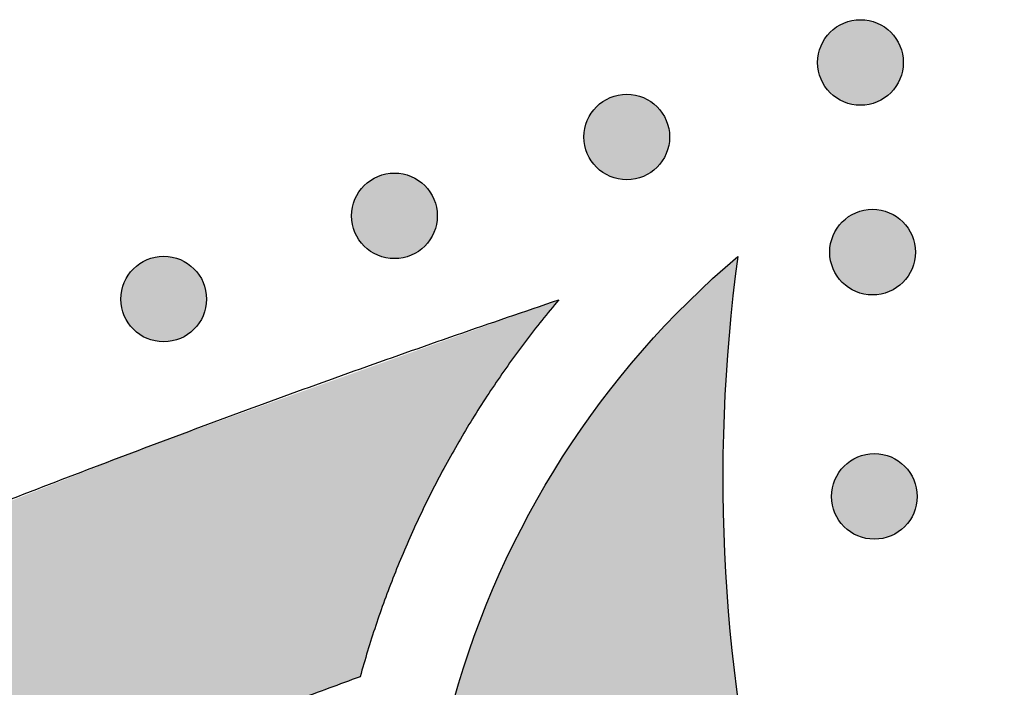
# Model space of a CAD drawing. Header units: millimetres. Extents: x -3873 to -97, y 912 to 4165.
# Tile 237 of 256: x -3523 to -3482, y 1951 to 1979. Entities that reach past the tile are written whole.
import ezdxf

# ---------------------------------------------------------------- set-up
doc = ezdxf.new("R2010")
doc.units = ezdxf.units.MM
doc.layers.add('pattern', color=7, linetype='Continuous', true_color=0x000000)

msp = doc.modelspace()

# ---------------------------------------------------------------- hatches: boundary and pattern name
at = {"layer": 'pattern'}
for points in [[(-3487.166, 1978.392), (-3487.194, 1978.42), (-3487.223, 1978.447), (-3487.253, 1978.474), (-3487.284, 1978.5), (-3487.315, 1978.526), (-3487.348, 1978.551), (-3487.381, 1978.576), (-3487.415, 1978.6), (-3487.45, 1978.623), (-3487.486, 1978.646), (-3487.522, 1978.668), (-3487.56, 1978.689), (-3487.598, 1978.71), (-3487.636, 1978.729), (-3487.676, 1978.748), (-3487.716, 1978.766), (-3487.757, 1978.783), (-3487.798, 1978.799), (-3487.84, 1978.814), (-3487.882, 1978.828), (-3487.925, 1978.841), (-3487.969, 1978.853), (-3488.013, 1978.864), (-3488.057, 1978.874), (-3488.102, 1978.883), (-3488.147, 1978.891), (-3488.192, 1978.897), (-3488.237, 1978.902), (-3488.283, 1978.907), (-3488.329, 1978.91), (-3488.375, 1978.911), (-3488.421, 1978.912), (-3488.467, 1978.911), (-3488.513, 1978.91), (-3488.558, 1978.907), (-3488.604, 1978.902), (-3488.649, 1978.897), (-3488.695, 1978.891), (-3488.74, 1978.883), (-3488.784, 1978.874), (-3488.829, 1978.864), (-3488.872, 1978.853), (-3488.916, 1978.841), (-3488.959, 1978.828), (-3489.001, 1978.814), (-3489.043, 1978.799), (-3489.085, 1978.783), (-3489.125, 1978.766), (-3489.166, 1978.748), (-3489.205, 1978.729), (-3489.244, 1978.71), (-3489.282, 1978.689), (-3489.319, 1978.668), (-3489.355, 1978.646), (-3489.391, 1978.623), (-3489.426, 1978.6), (-3489.46, 1978.576), (-3489.493, 1978.551), (-3489.526, 1978.526), (-3489.558, 1978.5), (-3489.588, 1978.474), (-3489.618, 1978.447), (-3489.647, 1978.42), (-3489.675, 1978.392), (-3489.703, 1978.364), (-3489.73, 1978.335), (-3489.757, 1978.305), (-3489.783, 1978.274), (-3489.809, 1978.243), (-3489.834, 1978.21), (-3489.859, 1978.177), (-3489.883, 1978.143), (-3489.906, 1978.108), (-3489.929, 1978.072), (-3489.951, 1978.036), (-3489.972, 1977.999), (-3489.993, 1977.961), (-3490.012, 1977.922), (-3490.031, 1977.882), (-3490.049, 1977.842), (-3490.066, 1977.802), (-3490.082, 1977.76), (-3490.097, 1977.718), (-3490.111, 1977.676), (-3490.124, 1977.633), (-3490.137, 1977.589), (-3490.147, 1977.545), (-3490.157, 1977.501), (-3490.166, 1977.457), (-3490.174, 1977.412), (-3490.18, 1977.366), (-3490.186, 1977.321), (-3490.19, 1977.275), (-3490.193, 1977.229), (-3490.194, 1977.184), (-3490.195, 1977.138), (-3490.194, 1977.092), (-3490.193, 1977.046), (-3490.19, 1977), (-3490.186, 1976.954), (-3490.18, 1976.909), (-3490.174, 1976.864), (-3490.166, 1976.819), (-3490.157, 1976.774), (-3490.147, 1976.73), (-3490.137, 1976.686), (-3490.124, 1976.642), (-3490.111, 1976.599), (-3490.097, 1976.557), (-3490.082, 1976.515), (-3490.066, 1976.474), (-3490.049, 1976.433), (-3490.031, 1976.393), (-3490.012, 1976.353), (-3489.993, 1976.315), (-3489.972, 1976.277), (-3489.951, 1976.239), (-3489.929, 1976.203), (-3489.906, 1976.167), (-3489.883, 1976.132), (-3489.859, 1976.098), (-3489.834, 1976.065), (-3489.809, 1976.032), (-3489.783, 1976.001), (-3489.757, 1975.97), (-3489.73, 1975.94), (-3489.703, 1975.911), (-3489.675, 1975.883), (-3489.647, 1975.855), (-3489.618, 1975.828), (-3489.588, 1975.802), (-3489.558, 1975.775), (-3489.526, 1975.75), (-3489.493, 1975.724), (-3489.46, 1975.7), (-3489.426, 1975.676), (-3489.391, 1975.652), (-3489.355, 1975.629), (-3489.319, 1975.607), (-3489.282, 1975.586), (-3489.244, 1975.566), (-3489.205, 1975.546), (-3489.166, 1975.527), (-3489.125, 1975.509), (-3489.085, 1975.492), (-3489.043, 1975.476), (-3489.001, 1975.461), (-3488.959, 1975.447), (-3488.916, 1975.434), (-3488.872, 1975.422), (-3488.829, 1975.411), (-3488.784, 1975.401), (-3488.74, 1975.392), (-3488.695, 1975.385), (-3488.649, 1975.378), (-3488.604, 1975.373), (-3488.558, 1975.369), (-3488.513, 1975.366), (-3488.467, 1975.364), (-3488.421, 1975.363), (-3488.375, 1975.364), (-3488.329, 1975.366), (-3488.283, 1975.369), (-3488.237, 1975.373), (-3488.192, 1975.378), (-3488.147, 1975.385), (-3488.102, 1975.392), (-3488.057, 1975.401), (-3488.013, 1975.411), (-3487.969, 1975.422), (-3487.925, 1975.434), (-3487.882, 1975.447), (-3487.84, 1975.461), (-3487.798, 1975.476), (-3487.757, 1975.492), (-3487.716, 1975.509), (-3487.676, 1975.527), (-3487.636, 1975.546), (-3487.598, 1975.566), (-3487.56, 1975.586), (-3487.522, 1975.607), (-3487.486, 1975.629), (-3487.45, 1975.652), (-3487.415, 1975.676), (-3487.381, 1975.7), (-3487.348, 1975.724), (-3487.315, 1975.75), (-3487.284, 1975.775), (-3487.253, 1975.802), (-3487.223, 1975.828), (-3487.194, 1975.855), (-3487.166, 1975.883), (-3487.139, 1975.911), (-3487.111, 1975.94), (-3487.085, 1975.97), (-3487.058, 1976.001), (-3487.033, 1976.032), (-3487.007, 1976.065), (-3486.983, 1976.098), (-3486.959, 1976.132), (-3486.935, 1976.167), (-3486.913, 1976.203), (-3486.891, 1976.239), (-3486.869, 1976.277), (-3486.849, 1976.315), (-3486.829, 1976.353), (-3486.81, 1976.393), (-3486.792, 1976.433), (-3486.775, 1976.474), (-3486.759, 1976.515), (-3486.744, 1976.557), (-3486.73, 1976.599), (-3486.717, 1976.642), (-3486.705, 1976.686), (-3486.694, 1976.73), (-3486.684, 1976.774), (-3486.675, 1976.819), (-3486.668, 1976.864), (-3486.661, 1976.909), (-3486.656, 1976.954), (-3486.652, 1977), (-3486.649, 1977.046), (-3486.647, 1977.092), (-3486.646, 1977.138), (-3486.647, 1977.184), (-3486.649, 1977.229), (-3486.652, 1977.275), (-3486.656, 1977.321), (-3486.661, 1977.366), (-3486.668, 1977.412), (-3486.675, 1977.457), (-3486.684, 1977.501), (-3486.694, 1977.545), (-3486.705, 1977.589), (-3486.717, 1977.633), (-3486.73, 1977.676), (-3486.744, 1977.718), (-3486.759, 1977.76), (-3486.775, 1977.802), (-3486.792, 1977.842), (-3486.81, 1977.882), (-3486.829, 1977.922), (-3486.849, 1977.961), (-3486.869, 1977.999), (-3486.891, 1978.036), (-3486.913, 1978.072), (-3486.935, 1978.108), (-3486.959, 1978.143), (-3486.983, 1978.177), (-3487.007, 1978.21), (-3487.033, 1978.243), (-3487.058, 1978.274), (-3487.085, 1978.305), (-3487.111, 1978.335), (-3487.139, 1978.364)], [(-3496.849, 1975.304), (-3496.877, 1975.332), (-3496.906, 1975.359), (-3496.936, 1975.386), (-3496.967, 1975.412), (-3496.999, 1975.438), (-3497.031, 1975.463), (-3497.064, 1975.488), (-3497.098, 1975.512), (-3497.133, 1975.535), (-3497.169, 1975.558), (-3497.206, 1975.58), (-3497.243, 1975.601), (-3497.281, 1975.622), (-3497.32, 1975.641), (-3497.359, 1975.66), (-3497.399, 1975.678), (-3497.44, 1975.695), (-3497.481, 1975.711), (-3497.523, 1975.726), (-3497.566, 1975.741), (-3497.609, 1975.754), (-3497.652, 1975.766), (-3497.696, 1975.777), (-3497.74, 1975.786), (-3497.785, 1975.795), (-3497.83, 1975.803), (-3497.875, 1975.809), (-3497.921, 1975.815), (-3497.966, 1975.819), (-3498.012, 1975.822), (-3498.058, 1975.824), (-3498.104, 1975.824), (-3498.15, 1975.824), (-3498.196, 1975.822), (-3498.241, 1975.819), (-3498.287, 1975.815), (-3498.333, 1975.809), (-3498.378, 1975.803), (-3498.423, 1975.795), (-3498.467, 1975.786), (-3498.512, 1975.777), (-3498.556, 1975.766), (-3498.599, 1975.754), (-3498.642, 1975.741), (-3498.685, 1975.726), (-3498.726, 1975.711), (-3498.768, 1975.695), (-3498.809, 1975.678), (-3498.849, 1975.66), (-3498.888, 1975.641), (-3498.927, 1975.622), (-3498.965, 1975.601), (-3499.002, 1975.58), (-3499.039, 1975.558), (-3499.074, 1975.535), (-3499.109, 1975.512), (-3499.143, 1975.488), (-3499.177, 1975.463), (-3499.209, 1975.438), (-3499.241, 1975.412), (-3499.271, 1975.386), (-3499.301, 1975.359), (-3499.33, 1975.332), (-3499.358, 1975.304), (-3499.386, 1975.276), (-3499.413, 1975.247), (-3499.44, 1975.217), (-3499.466, 1975.187), (-3499.492, 1975.155), (-3499.517, 1975.123), (-3499.542, 1975.089), (-3499.566, 1975.055), (-3499.589, 1975.02), (-3499.612, 1974.985), (-3499.634, 1974.948), (-3499.655, 1974.911), (-3499.676, 1974.873), (-3499.695, 1974.834), (-3499.714, 1974.795), (-3499.732, 1974.755), (-3499.749, 1974.714), (-3499.765, 1974.672), (-3499.78, 1974.631), (-3499.795, 1974.588), (-3499.808, 1974.545), (-3499.82, 1974.502), (-3499.831, 1974.458), (-3499.841, 1974.413), (-3499.849, 1974.369), (-3499.857, 1974.324), (-3499.863, 1974.279), (-3499.869, 1974.233), (-3499.873, 1974.187), (-3499.876, 1974.142), (-3499.878, 1974.096), (-3499.878, 1974.05), (-3499.878, 1974.004), (-3499.876, 1973.958), (-3499.873, 1973.912), (-3499.869, 1973.867), (-3499.863, 1973.821), (-3499.857, 1973.776), (-3499.849, 1973.731), (-3499.841, 1973.686), (-3499.831, 1973.642), (-3499.82, 1973.598), (-3499.808, 1973.555), (-3499.795, 1973.512), (-3499.78, 1973.469), (-3499.765, 1973.427), (-3499.749, 1973.386), (-3499.732, 1973.345), (-3499.714, 1973.305), (-3499.695, 1973.266), (-3499.676, 1973.227), (-3499.655, 1973.189), (-3499.634, 1973.152), (-3499.612, 1973.115), (-3499.589, 1973.079), (-3499.566, 1973.044), (-3499.542, 1973.01), (-3499.517, 1972.977), (-3499.492, 1972.945), (-3499.466, 1972.913), (-3499.44, 1972.882), (-3499.413, 1972.852), (-3499.386, 1972.823), (-3499.358, 1972.795), (-3499.33, 1972.768), (-3499.301, 1972.741), (-3499.271, 1972.714), (-3499.241, 1972.688), (-3499.209, 1972.662), (-3499.177, 1972.637), (-3499.143, 1972.612), (-3499.109, 1972.588), (-3499.074, 1972.564), (-3499.039, 1972.542), (-3499.002, 1972.52), (-3498.965, 1972.498), (-3498.927, 1972.478), (-3498.888, 1972.458), (-3498.849, 1972.439), (-3498.809, 1972.421), (-3498.768, 1972.404), (-3498.726, 1972.388), (-3498.685, 1972.373), (-3498.642, 1972.359), (-3498.599, 1972.346), (-3498.556, 1972.334), (-3498.512, 1972.323), (-3498.467, 1972.313), (-3498.423, 1972.304), (-3498.378, 1972.297), (-3498.333, 1972.29), (-3498.287, 1972.285), (-3498.241, 1972.281), (-3498.196, 1972.278), (-3498.15, 1972.276), (-3498.104, 1972.276), (-3498.058, 1972.276), (-3498.012, 1972.278), (-3497.966, 1972.281), (-3497.921, 1972.285), (-3497.875, 1972.29), (-3497.83, 1972.297), (-3497.785, 1972.304), (-3497.74, 1972.313), (-3497.696, 1972.323), (-3497.652, 1972.334), (-3497.609, 1972.346), (-3497.566, 1972.359), (-3497.523, 1972.373), (-3497.481, 1972.388), (-3497.44, 1972.404), (-3497.399, 1972.421), (-3497.359, 1972.439), (-3497.32, 1972.458), (-3497.281, 1972.478), (-3497.243, 1972.498), (-3497.206, 1972.52), (-3497.169, 1972.542), (-3497.133, 1972.564), (-3497.098, 1972.588), (-3497.064, 1972.612), (-3497.031, 1972.637), (-3496.999, 1972.662), (-3496.967, 1972.688), (-3496.936, 1972.714), (-3496.906, 1972.741), (-3496.877, 1972.768), (-3496.849, 1972.795), (-3496.822, 1972.823), (-3496.795, 1972.852), (-3496.768, 1972.882), (-3496.742, 1972.913), (-3496.716, 1972.945), (-3496.691, 1972.977), (-3496.666, 1973.01), (-3496.642, 1973.044), (-3496.618, 1973.079), (-3496.596, 1973.115), (-3496.574, 1973.152), (-3496.552, 1973.189), (-3496.532, 1973.227), (-3496.512, 1973.266), (-3496.493, 1973.305), (-3496.475, 1973.345), (-3496.458, 1973.386), (-3496.442, 1973.427), (-3496.427, 1973.469), (-3496.413, 1973.512), (-3496.4, 1973.555), (-3496.388, 1973.598), (-3496.377, 1973.642), (-3496.367, 1973.686), (-3496.358, 1973.731), (-3496.351, 1973.776), (-3496.344, 1973.821), (-3496.339, 1973.867), (-3496.335, 1973.912), (-3496.332, 1973.958), (-3496.33, 1974.004), (-3496.33, 1974.05), (-3496.33, 1974.096), (-3496.332, 1974.142), (-3496.335, 1974.187), (-3496.339, 1974.233), (-3496.344, 1974.279), (-3496.351, 1974.324), (-3496.358, 1974.369), (-3496.367, 1974.413), (-3496.377, 1974.458), (-3496.388, 1974.502), (-3496.4, 1974.545), (-3496.413, 1974.588), (-3496.427, 1974.631), (-3496.442, 1974.672), (-3496.458, 1974.714), (-3496.475, 1974.755), (-3496.493, 1974.795), (-3496.512, 1974.834), (-3496.532, 1974.873), (-3496.552, 1974.911), (-3496.574, 1974.948), (-3496.596, 1974.985), (-3496.618, 1975.02), (-3496.642, 1975.055), (-3496.666, 1975.089), (-3496.691, 1975.123), (-3496.716, 1975.155), (-3496.742, 1975.187), (-3496.768, 1975.217), (-3496.795, 1975.247), (-3496.822, 1975.276)], [(-3506.473, 1972.036), (-3506.501, 1972.064), (-3506.53, 1972.091), (-3506.56, 1972.118), (-3506.591, 1972.144), (-3506.622, 1972.17), (-3506.655, 1972.195), (-3506.688, 1972.219), (-3506.722, 1972.243), (-3506.757, 1972.267), (-3506.793, 1972.29), (-3506.829, 1972.312), (-3506.867, 1972.333), (-3506.905, 1972.353), (-3506.943, 1972.373), (-3506.983, 1972.392), (-3507.023, 1972.41), (-3507.064, 1972.427), (-3507.105, 1972.443), (-3507.147, 1972.458), (-3507.189, 1972.472), (-3507.232, 1972.485), (-3507.276, 1972.497), (-3507.32, 1972.508), (-3507.364, 1972.518), (-3507.409, 1972.527), (-3507.454, 1972.535), (-3507.499, 1972.541), (-3507.544, 1972.546), (-3507.59, 1972.55), (-3507.636, 1972.553), (-3507.682, 1972.555), (-3507.728, 1972.556), (-3507.773, 1972.555), (-3507.819, 1972.553), (-3507.865, 1972.55), (-3507.911, 1972.546), (-3507.956, 1972.541), (-3508.002, 1972.535), (-3508.046, 1972.527), (-3508.091, 1972.518), (-3508.135, 1972.508), (-3508.179, 1972.497), (-3508.223, 1972.485), (-3508.266, 1972.472), (-3508.308, 1972.458), (-3508.35, 1972.443), (-3508.392, 1972.427), (-3508.432, 1972.41), (-3508.472, 1972.392), (-3508.512, 1972.373), (-3508.551, 1972.353), (-3508.589, 1972.333), (-3508.626, 1972.312), (-3508.662, 1972.29), (-3508.698, 1972.267), (-3508.733, 1972.243), (-3508.767, 1972.219), (-3508.8, 1972.195), (-3508.833, 1972.17), (-3508.864, 1972.144), (-3508.895, 1972.118), (-3508.925, 1972.091), (-3508.954, 1972.064), (-3508.982, 1972.036), (-3509.01, 1972.008), (-3509.037, 1971.979), (-3509.064, 1971.949), (-3509.09, 1971.918), (-3509.116, 1971.887), (-3509.141, 1971.854), (-3509.165, 1971.821), (-3509.19, 1971.787), (-3509.213, 1971.752), (-3509.236, 1971.716), (-3509.258, 1971.68), (-3509.279, 1971.642), (-3509.299, 1971.604), (-3509.319, 1971.566), (-3509.338, 1971.526), (-3509.356, 1971.486), (-3509.373, 1971.445), (-3509.389, 1971.404), (-3509.404, 1971.362), (-3509.418, 1971.32), (-3509.431, 1971.277), (-3509.443, 1971.233), (-3509.454, 1971.189), (-3509.464, 1971.145), (-3509.473, 1971.1), (-3509.481, 1971.055), (-3509.487, 1971.01), (-3509.492, 1970.965), (-3509.497, 1970.919), (-3509.499, 1970.873), (-3509.501, 1970.827), (-3509.502, 1970.782), (-3509.501, 1970.736), (-3509.499, 1970.69), (-3509.497, 1970.644), (-3509.492, 1970.598), (-3509.487, 1970.553), (-3509.481, 1970.508), (-3509.473, 1970.463), (-3509.464, 1970.418), (-3509.454, 1970.374), (-3509.443, 1970.33), (-3509.431, 1970.286), (-3509.418, 1970.243), (-3509.404, 1970.201), (-3509.389, 1970.159), (-3509.373, 1970.118), (-3509.356, 1970.077), (-3509.338, 1970.037), (-3509.319, 1969.997), (-3509.299, 1969.959), (-3509.279, 1969.921), (-3509.258, 1969.883), (-3509.236, 1969.847), (-3509.213, 1969.811), (-3509.19, 1969.776), (-3509.165, 1969.742), (-3509.141, 1969.709), (-3509.116, 1969.676), (-3509.09, 1969.645), (-3509.064, 1969.614), (-3509.037, 1969.584), (-3509.01, 1969.555), (-3508.982, 1969.527), (-3508.954, 1969.499), (-3508.925, 1969.472), (-3508.895, 1969.445), (-3508.864, 1969.419), (-3508.833, 1969.393), (-3508.8, 1969.368), (-3508.767, 1969.344), (-3508.733, 1969.32), (-3508.698, 1969.296), (-3508.662, 1969.273), (-3508.626, 1969.251), (-3508.589, 1969.23), (-3508.551, 1969.21), (-3508.512, 1969.19), (-3508.472, 1969.171), (-3508.432, 1969.153), (-3508.392, 1969.136), (-3508.35, 1969.12), (-3508.308, 1969.105), (-3508.266, 1969.091), (-3508.223, 1969.078), (-3508.179, 1969.066), (-3508.135, 1969.055), (-3508.091, 1969.045), (-3508.046, 1969.036), (-3508.002, 1969.028), (-3507.956, 1969.022), (-3507.911, 1969.017), (-3507.865, 1969.013), (-3507.819, 1969.01), (-3507.773, 1969.008), (-3507.728, 1969.007), (-3507.682, 1969.008), (-3507.636, 1969.01), (-3507.59, 1969.013), (-3507.544, 1969.017), (-3507.499, 1969.022), (-3507.454, 1969.028), (-3507.409, 1969.036), (-3507.364, 1969.045), (-3507.32, 1969.055), (-3507.276, 1969.066), (-3507.232, 1969.078), (-3507.189, 1969.091), (-3507.147, 1969.105), (-3507.105, 1969.12), (-3507.064, 1969.136), (-3507.023, 1969.153), (-3506.983, 1969.171), (-3506.943, 1969.19), (-3506.905, 1969.21), (-3506.867, 1969.23), (-3506.829, 1969.251), (-3506.793, 1969.273), (-3506.757, 1969.296), (-3506.722, 1969.32), (-3506.688, 1969.344), (-3506.655, 1969.368), (-3506.622, 1969.393), (-3506.591, 1969.419), (-3506.56, 1969.445), (-3506.53, 1969.472), (-3506.501, 1969.499), (-3506.473, 1969.527), (-3506.445, 1969.555), (-3506.418, 1969.584), (-3506.392, 1969.614), (-3506.365, 1969.645), (-3506.34, 1969.676), (-3506.314, 1969.709), (-3506.29, 1969.742), (-3506.266, 1969.776), (-3506.242, 1969.811), (-3506.219, 1969.847), (-3506.197, 1969.883), (-3506.176, 1969.921), (-3506.156, 1969.959), (-3506.136, 1969.997), (-3506.117, 1970.037), (-3506.099, 1970.077), (-3506.082, 1970.118), (-3506.066, 1970.159), (-3506.051, 1970.201), (-3506.037, 1970.243), (-3506.024, 1970.286), (-3506.012, 1970.33), (-3506.001, 1970.374), (-3505.991, 1970.418), (-3505.982, 1970.463), (-3505.975, 1970.508), (-3505.968, 1970.553), (-3505.963, 1970.598), (-3505.959, 1970.644), (-3505.956, 1970.69), (-3505.954, 1970.736), (-3505.953, 1970.782), (-3505.954, 1970.827), (-3505.956, 1970.873), (-3505.959, 1970.919), (-3505.963, 1970.965), (-3505.968, 1971.01), (-3505.975, 1971.055), (-3505.982, 1971.1), (-3505.991, 1971.145), (-3506.001, 1971.189), (-3506.012, 1971.233), (-3506.024, 1971.277), (-3506.037, 1971.32), (-3506.051, 1971.362), (-3506.066, 1971.404), (-3506.082, 1971.445), (-3506.099, 1971.486), (-3506.117, 1971.526), (-3506.136, 1971.566), (-3506.156, 1971.604), (-3506.176, 1971.642), (-3506.197, 1971.68), (-3506.219, 1971.716), (-3506.242, 1971.752), (-3506.266, 1971.787), (-3506.29, 1971.821), (-3506.314, 1971.854), (-3506.34, 1971.887), (-3506.365, 1971.918), (-3506.392, 1971.949), (-3506.418, 1971.979), (-3506.445, 1972.008)], [(-3486.664, 1970.534), (-3486.692, 1970.562), (-3486.721, 1970.589), (-3486.751, 1970.615), (-3486.782, 1970.642), (-3486.814, 1970.667), (-3486.846, 1970.693), (-3486.879, 1970.717), (-3486.913, 1970.741), (-3486.948, 1970.765), (-3486.984, 1970.787), (-3487.02, 1970.809), (-3487.058, 1970.831), (-3487.096, 1970.851), (-3487.134, 1970.871), (-3487.174, 1970.89), (-3487.214, 1970.908), (-3487.255, 1970.925), (-3487.296, 1970.941), (-3487.338, 1970.956), (-3487.381, 1970.97), (-3487.424, 1970.983), (-3487.467, 1970.995), (-3487.511, 1971.006), (-3487.555, 1971.016), (-3487.6, 1971.025), (-3487.645, 1971.032), (-3487.69, 1971.039), (-3487.735, 1971.044), (-3487.781, 1971.048), (-3487.827, 1971.051), (-3487.873, 1971.053), (-3487.919, 1971.054), (-3487.965, 1971.053), (-3488.011, 1971.051), (-3488.056, 1971.048), (-3488.102, 1971.044), (-3488.147, 1971.039), (-3488.193, 1971.032), (-3488.238, 1971.025), (-3488.282, 1971.016), (-3488.327, 1971.006), (-3488.37, 1970.995), (-3488.414, 1970.983), (-3488.457, 1970.97), (-3488.499, 1970.956), (-3488.541, 1970.941), (-3488.583, 1970.925), (-3488.623, 1970.908), (-3488.664, 1970.89), (-3488.703, 1970.871), (-3488.742, 1970.851), (-3488.78, 1970.831), (-3488.817, 1970.809), (-3488.853, 1970.787), (-3488.889, 1970.765), (-3488.924, 1970.741), (-3488.958, 1970.717), (-3488.992, 1970.693), (-3489.024, 1970.667), (-3489.056, 1970.642), (-3489.086, 1970.615), (-3489.116, 1970.589), (-3489.145, 1970.562), (-3489.173, 1970.534), (-3489.201, 1970.506), (-3489.228, 1970.477), (-3489.255, 1970.447), (-3489.281, 1970.416), (-3489.307, 1970.385), (-3489.332, 1970.352), (-3489.357, 1970.319), (-3489.381, 1970.285), (-3489.404, 1970.25), (-3489.427, 1970.214), (-3489.449, 1970.178), (-3489.47, 1970.14), (-3489.491, 1970.102), (-3489.51, 1970.064), (-3489.529, 1970.024), (-3489.547, 1969.984), (-3489.564, 1969.943), (-3489.58, 1969.902), (-3489.595, 1969.86), (-3489.609, 1969.818), (-3489.623, 1969.775), (-3489.635, 1969.731), (-3489.646, 1969.687), (-3489.655, 1969.643), (-3489.664, 1969.598), (-3489.672, 1969.553), (-3489.678, 1969.508), (-3489.684, 1969.463), (-3489.688, 1969.417), (-3489.691, 1969.371), (-3489.692, 1969.325), (-3489.693, 1969.279), (-3489.692, 1969.233), (-3489.691, 1969.188), (-3489.688, 1969.142), (-3489.684, 1969.096), (-3489.678, 1969.051), (-3489.672, 1969.005), (-3489.664, 1968.96), (-3489.655, 1968.916), (-3489.646, 1968.871), (-3489.635, 1968.828), (-3489.623, 1968.784), (-3489.609, 1968.741), (-3489.595, 1968.699), (-3489.58, 1968.657), (-3489.564, 1968.615), (-3489.547, 1968.575), (-3489.529, 1968.535), (-3489.51, 1968.495), (-3489.491, 1968.456), (-3489.47, 1968.418), (-3489.449, 1968.381), (-3489.427, 1968.345), (-3489.404, 1968.309), (-3489.381, 1968.274), (-3489.357, 1968.24), (-3489.332, 1968.207), (-3489.307, 1968.174), (-3489.281, 1968.143), (-3489.255, 1968.112), (-3489.228, 1968.082), (-3489.201, 1968.053), (-3489.173, 1968.025), (-3489.145, 1967.997), (-3489.116, 1967.97), (-3489.086, 1967.943), (-3489.056, 1967.917), (-3489.024, 1967.891), (-3488.992, 1967.866), (-3488.958, 1967.841), (-3488.924, 1967.817), (-3488.889, 1967.794), (-3488.853, 1967.771), (-3488.817, 1967.749), (-3488.78, 1967.728), (-3488.742, 1967.707), (-3488.703, 1967.688), (-3488.664, 1967.669), (-3488.623, 1967.651), (-3488.583, 1967.634), (-3488.541, 1967.618), (-3488.499, 1967.603), (-3488.457, 1967.589), (-3488.414, 1967.576), (-3488.37, 1967.564), (-3488.327, 1967.553), (-3488.282, 1967.543), (-3488.238, 1967.534), (-3488.193, 1967.526), (-3488.147, 1967.52), (-3488.102, 1967.515), (-3488.056, 1967.51), (-3488.011, 1967.507), (-3487.965, 1967.506), (-3487.919, 1967.505), (-3487.873, 1967.506), (-3487.827, 1967.507), (-3487.781, 1967.51), (-3487.735, 1967.515), (-3487.69, 1967.52), (-3487.645, 1967.526), (-3487.6, 1967.534), (-3487.555, 1967.543), (-3487.511, 1967.553), (-3487.467, 1967.564), (-3487.424, 1967.576), (-3487.381, 1967.589), (-3487.338, 1967.603), (-3487.296, 1967.618), (-3487.255, 1967.634), (-3487.214, 1967.651), (-3487.174, 1967.669), (-3487.134, 1967.688), (-3487.096, 1967.707), (-3487.058, 1967.728), (-3487.02, 1967.749), (-3486.984, 1967.771), (-3486.948, 1967.794), (-3486.913, 1967.817), (-3486.879, 1967.841), (-3486.846, 1967.866), (-3486.814, 1967.891), (-3486.782, 1967.917), (-3486.751, 1967.943), (-3486.721, 1967.97), (-3486.692, 1967.997), (-3486.664, 1968.025), (-3486.637, 1968.053), (-3486.609, 1968.082), (-3486.583, 1968.112), (-3486.556, 1968.143), (-3486.531, 1968.174), (-3486.505, 1968.207), (-3486.481, 1968.24), (-3486.457, 1968.274), (-3486.433, 1968.309), (-3486.411, 1968.345), (-3486.389, 1968.381), (-3486.367, 1968.418), (-3486.347, 1968.456), (-3486.327, 1968.495), (-3486.308, 1968.535), (-3486.29, 1968.575), (-3486.273, 1968.615), (-3486.257, 1968.657), (-3486.242, 1968.699), (-3486.228, 1968.741), (-3486.215, 1968.784), (-3486.203, 1968.828), (-3486.192, 1968.871), (-3486.182, 1968.916), (-3486.173, 1968.96), (-3486.166, 1969.005), (-3486.159, 1969.051), (-3486.154, 1969.096), (-3486.15, 1969.142), (-3486.147, 1969.188), (-3486.145, 1969.233), (-3486.144, 1969.279), (-3486.145, 1969.325), (-3486.147, 1969.371), (-3486.15, 1969.417), (-3486.154, 1969.463), (-3486.159, 1969.508), (-3486.166, 1969.553), (-3486.173, 1969.598), (-3486.182, 1969.643), (-3486.192, 1969.687), (-3486.203, 1969.731), (-3486.215, 1969.775), (-3486.228, 1969.818), (-3486.242, 1969.86), (-3486.257, 1969.902), (-3486.273, 1969.943), (-3486.29, 1969.984), (-3486.308, 1970.024), (-3486.327, 1970.064), (-3486.347, 1970.102), (-3486.367, 1970.14), (-3486.389, 1970.178), (-3486.411, 1970.214), (-3486.433, 1970.25), (-3486.457, 1970.285), (-3486.481, 1970.319), (-3486.505, 1970.352), (-3486.531, 1970.385), (-3486.556, 1970.416), (-3486.583, 1970.447), (-3486.609, 1970.477), (-3486.637, 1970.506)], [(-3516.034, 1968.588), (-3516.062, 1968.616), (-3516.091, 1968.643), (-3516.121, 1968.67), (-3516.152, 1968.696), (-3516.183, 1968.722), (-3516.216, 1968.747), (-3516.249, 1968.772), (-3516.283, 1968.796), (-3516.318, 1968.819), (-3516.354, 1968.842), (-3516.39, 1968.864), (-3516.427, 1968.885), (-3516.465, 1968.906), (-3516.504, 1968.925), (-3516.544, 1968.944), (-3516.584, 1968.962), (-3516.624, 1968.979), (-3516.666, 1968.995), (-3516.708, 1969.01), (-3516.75, 1969.025), (-3516.793, 1969.038), (-3516.837, 1969.05), (-3516.881, 1969.061), (-3516.925, 1969.07), (-3516.97, 1969.079), (-3517.015, 1969.087), (-3517.06, 1969.093), (-3517.105, 1969.099), (-3517.151, 1969.103), (-3517.197, 1969.106), (-3517.243, 1969.108), (-3517.288, 1969.108), (-3517.334, 1969.108), (-3517.38, 1969.106), (-3517.426, 1969.103), (-3517.472, 1969.099), (-3517.517, 1969.093), (-3517.562, 1969.087), (-3517.607, 1969.079), (-3517.652, 1969.07), (-3517.696, 1969.061), (-3517.74, 1969.05), (-3517.784, 1969.038), (-3517.827, 1969.025), (-3517.869, 1969.01), (-3517.911, 1968.995), (-3517.952, 1968.979), (-3517.993, 1968.962), (-3518.033, 1968.944), (-3518.073, 1968.925), (-3518.111, 1968.906), (-3518.149, 1968.885), (-3518.187, 1968.864), (-3518.223, 1968.842), (-3518.259, 1968.819), (-3518.294, 1968.796), (-3518.328, 1968.772), (-3518.361, 1968.747), (-3518.394, 1968.722), (-3518.425, 1968.696), (-3518.456, 1968.67), (-3518.486, 1968.643), (-3518.515, 1968.616), (-3518.543, 1968.588), (-3518.571, 1968.56), (-3518.598, 1968.531), (-3518.624, 1968.501), (-3518.651, 1968.471), (-3518.677, 1968.439), (-3518.702, 1968.407), (-3518.726, 1968.373), (-3518.75, 1968.339), (-3518.774, 1968.304), (-3518.797, 1968.269), (-3518.819, 1968.232), (-3518.84, 1968.195), (-3518.86, 1968.157), (-3518.88, 1968.118), (-3518.899, 1968.079), (-3518.917, 1968.039), (-3518.934, 1967.998), (-3518.95, 1967.956), (-3518.965, 1967.915), (-3518.979, 1967.872), (-3518.992, 1967.829), (-3519.004, 1967.786), (-3519.015, 1967.742), (-3519.025, 1967.697), (-3519.034, 1967.653), (-3519.041, 1967.608), (-3519.048, 1967.563), (-3519.053, 1967.517), (-3519.057, 1967.471), (-3519.06, 1967.426), (-3519.062, 1967.38), (-3519.063, 1967.334), (-3519.062, 1967.288), (-3519.06, 1967.242), (-3519.057, 1967.196), (-3519.053, 1967.151), (-3519.048, 1967.105), (-3519.041, 1967.06), (-3519.034, 1967.015), (-3519.025, 1966.97), (-3519.015, 1966.926), (-3519.004, 1966.882), (-3518.992, 1966.839), (-3518.979, 1966.796), (-3518.965, 1966.753), (-3518.95, 1966.711), (-3518.934, 1966.67), (-3518.917, 1966.629), (-3518.899, 1966.589), (-3518.88, 1966.55), (-3518.86, 1966.511), (-3518.84, 1966.473), (-3518.819, 1966.436), (-3518.797, 1966.399), (-3518.774, 1966.363), (-3518.75, 1966.328), (-3518.726, 1966.294), (-3518.702, 1966.261), (-3518.677, 1966.229), (-3518.651, 1966.197), (-3518.624, 1966.166), (-3518.598, 1966.136), (-3518.571, 1966.107), (-3518.543, 1966.079), (-3518.515, 1966.052), (-3518.486, 1966.024), (-3518.456, 1965.998), (-3518.425, 1965.972), (-3518.394, 1965.946), (-3518.361, 1965.921), (-3518.328, 1965.896), (-3518.294, 1965.872), (-3518.259, 1965.848), (-3518.223, 1965.826), (-3518.187, 1965.804), (-3518.149, 1965.782), (-3518.111, 1965.762), (-3518.073, 1965.742), (-3518.033, 1965.723), (-3517.993, 1965.705), (-3517.952, 1965.688), (-3517.911, 1965.672), (-3517.869, 1965.657), (-3517.827, 1965.643), (-3517.784, 1965.63), (-3517.74, 1965.618), (-3517.696, 1965.607), (-3517.652, 1965.597), (-3517.607, 1965.588), (-3517.562, 1965.581), (-3517.517, 1965.574), (-3517.472, 1965.569), (-3517.426, 1965.565), (-3517.38, 1965.562), (-3517.334, 1965.56), (-3517.288, 1965.559), (-3517.243, 1965.56), (-3517.197, 1965.562), (-3517.151, 1965.565), (-3517.105, 1965.569), (-3517.06, 1965.574), (-3517.015, 1965.581), (-3516.97, 1965.588), (-3516.925, 1965.597), (-3516.881, 1965.607), (-3516.837, 1965.618), (-3516.793, 1965.63), (-3516.75, 1965.643), (-3516.708, 1965.657), (-3516.666, 1965.672), (-3516.624, 1965.688), (-3516.584, 1965.705), (-3516.544, 1965.723), (-3516.504, 1965.742), (-3516.465, 1965.762), (-3516.427, 1965.782), (-3516.39, 1965.804), (-3516.354, 1965.826), (-3516.318, 1965.848), (-3516.283, 1965.872), (-3516.249, 1965.896), (-3516.216, 1965.921), (-3516.183, 1965.946), (-3516.152, 1965.972), (-3516.121, 1965.998), (-3516.091, 1966.024), (-3516.062, 1966.052), (-3516.034, 1966.079), (-3516.006, 1966.107), (-3515.979, 1966.136), (-3515.952, 1966.166), (-3515.926, 1966.197), (-3515.9, 1966.229), (-3515.875, 1966.261), (-3515.851, 1966.294), (-3515.826, 1966.328), (-3515.803, 1966.363), (-3515.78, 1966.399), (-3515.758, 1966.436), (-3515.737, 1966.473), (-3515.717, 1966.511), (-3515.697, 1966.55), (-3515.678, 1966.589), (-3515.66, 1966.629), (-3515.643, 1966.67), (-3515.627, 1966.711), (-3515.612, 1966.753), (-3515.598, 1966.796), (-3515.585, 1966.839), (-3515.573, 1966.882), (-3515.562, 1966.926), (-3515.552, 1966.97), (-3515.543, 1967.015), (-3515.535, 1967.06), (-3515.529, 1967.105), (-3515.524, 1967.151), (-3515.519, 1967.196), (-3515.517, 1967.242), (-3515.515, 1967.288), (-3515.514, 1967.334), (-3515.515, 1967.38), (-3515.517, 1967.426), (-3515.519, 1967.471), (-3515.524, 1967.517), (-3515.529, 1967.563), (-3515.535, 1967.608), (-3515.543, 1967.653), (-3515.552, 1967.697), (-3515.562, 1967.742), (-3515.573, 1967.786), (-3515.585, 1967.829), (-3515.598, 1967.872), (-3515.612, 1967.915), (-3515.627, 1967.956), (-3515.643, 1967.998), (-3515.66, 1968.039), (-3515.678, 1968.079), (-3515.697, 1968.118), (-3515.717, 1968.157), (-3515.737, 1968.195), (-3515.758, 1968.232), (-3515.78, 1968.269), (-3515.803, 1968.304), (-3515.826, 1968.339), (-3515.851, 1968.373), (-3515.875, 1968.407), (-3515.9, 1968.439), (-3515.926, 1968.471), (-3515.952, 1968.501), (-3515.979, 1968.531), (-3516.006, 1968.56)], [(-3505.267, 1950.716), (-3505.077, 1951.372), (-3504.875, 1952.027), (-3504.661, 1952.679), (-3504.434, 1953.329), (-3504.194, 1953.975), (-3503.942, 1954.618), (-3503.678, 1955.258), (-3503.402, 1955.893), (-3503.113, 1956.525), (-3502.812, 1957.151), (-3502.499, 1957.772), (-3502.175, 1958.388), (-3501.838, 1958.999), (-3501.49, 1959.603), (-3501.131, 1960.2), (-3500.761, 1960.791), (-3500.379, 1961.375), (-3499.987, 1961.952), (-3499.584, 1962.521), (-3499.171, 1963.082), (-3498.748, 1963.635), (-3498.315, 1964.179), (-3497.872, 1964.714), (-3497.42, 1965.241), (-3496.958, 1965.758), (-3496.488, 1966.266), (-3496.01, 1966.764), (-3495.523, 1967.253), (-3495.028, 1967.731), (-3494.526, 1968.199), (-3494.017, 1968.657), (-3493.5, 1969.104), (-3493.697, 1967.519), (-3493.858, 1965.924), (-3493.982, 1964.319), (-3494.067, 1962.705), (-3494.114, 1961.084), (-3494.123, 1959.457), (-3494.092, 1957.826), (-3494.022, 1956.192), (-3493.912, 1954.556), (-3493.763, 1952.919), (-3493.573, 1951.284), (-3493.344, 1949.652), (-3493.074, 1948.024), (-3492.765, 1946.401), (-3492.416, 1944.785), (-3492.028, 1943.178), (-3491.6, 1941.581), (-3491.134, 1939.995), (-3490.63, 1938.422), (-3490.089, 1936.863), (-3489.51, 1935.32), (-3488.895, 1933.793), (-3488.244, 1932.284), (-3487.558, 1930.795), (-3486.838, 1929.326), (-3486.085, 1927.878), (-3485.3, 1926.453), (-3484.484, 1925.052), (-3483.637, 1923.676), (-3482.761, 1922.325), (-3481.857, 1921.001), (-3480.927, 1919.704), (-3480.015, 1918.494), (-3479.072, 1917.301), (-3478.097, 1916.125), (-3477.091, 1914.969), (-3476.056, 1913.832), (-3474.99, 1912.717), (-3473.895, 1911.624), (-3472.772, 1910.555), (-3471.621, 1909.51), (-3470.444, 1908.49), (-3469.24, 1907.498), (-3468.012, 1906.533), (-3466.759, 1905.596), (-3465.483, 1904.689), (-3464.185, 1903.813), (-3462.866, 1902.967), (-3461.527, 1902.153), (-3460.17, 1901.371), (-3458.795, 1900.623), (-3457.403, 1899.909), (-3455.997, 1899.228), (-3454.577, 1898.582), (-3453.144, 1897.972), (-3451.7, 1897.396), (-3450.246, 1896.857), (-3448.784, 1896.353), (-3447.314, 1895.885), (-3445.838, 1895.453), (-3444.357, 1895.057), (-3442.873, 1894.697), (-3441.387, 1894.373), (-3439.9, 1894.085), (-3437.269, 1893.649), (-3434.616, 1893.292), (-3431.946, 1893.016), (-3429.262, 1892.823), (-3426.568, 1892.714), (-3423.868, 1892.688), (-3421.166, 1892.746), (-3418.466, 1892.888), (-3415.771, 1893.114), (-3413.087, 1893.424), (-3410.415, 1893.817), (-3407.761, 1894.292), (-3405.129, 1894.849), (-3402.521, 1895.485), (-3399.941, 1896.199), (-3397.393, 1896.989), (-3403.187, 1882.986), (-3405.569, 1882.494), (-3407.967, 1882.059), (-3410.379, 1881.683), (-3412.804, 1881.367), (-3415.239, 1881.11), (-3417.682, 1880.913), (-3420.13, 1880.778), (-3422.582, 1880.702), (-3425.035, 1880.688), (-3427.486, 1880.735), (-3429.935, 1880.842), (-3432.377, 1881.01), (-3434.812, 1881.238), (-3437.236, 1881.526), (-3439.649, 1881.873), (-3442.046, 1882.279), (-3443.481, 1882.554), (-3444.918, 1882.857), (-3446.358, 1883.19), (-3447.8, 1883.553), (-3449.243, 1883.945), (-3450.685, 1884.367), (-3452.127, 1884.82), (-3453.567, 1885.304), (-3455.004, 1885.818), (-3456.438, 1886.363), (-3457.867, 1886.939), (-3459.29, 1887.546), (-3460.707, 1888.184), (-3462.116, 1888.853), (-3463.517, 1889.553), (-3464.909, 1890.284), (-3466.289, 1891.046), (-3467.659, 1891.838), (-3469.016, 1892.66), (-3470.36, 1893.513), (-3471.689, 1894.395), (-3473.003, 1895.306), (-3474.301, 1896.247), (-3475.581, 1897.216), (-3476.843, 1898.213), (-3478.086, 1899.238), (-3479.309, 1900.289), (-3480.511, 1901.368), (-3481.692, 1902.472), (-3482.85, 1903.601), (-3483.984, 1904.754), (-3485.095, 1905.931), (-3486.18, 1907.132), (-3487.24, 1908.354), (-3488.274, 1909.597), (-3489.281, 1910.862), (-3490.261, 1912.145), (-3491.213, 1913.448), (-3492.136, 1914.768), (-3493.03, 1916.105), (-3493.895, 1917.458), (-3494.73, 1918.826), (-3495.534, 1920.208), (-3496.309, 1921.603), (-3497.052, 1923.01), (-3497.764, 1924.428), (-3498.446, 1925.855), (-3499.096, 1927.292), (-3499.714, 1928.737), (-3500.301, 1930.189), (-3500.856, 1931.647), (-3501.38, 1933.11), (-3501.873, 1934.577), (-3502.334, 1936.047), (-3502.764, 1937.519), (-3503.163, 1938.993), (-3503.531, 1940.466), (-3503.868, 1941.939), (-3504.175, 1943.411), (-3504.452, 1944.88), (-3504.699, 1946.346), (-3504.917, 1947.808), (-3505.106, 1949.265)], [(-3500.921, 1967.303), (-3501.622, 1966.45), (-3502.301, 1965.576), (-3502.958, 1964.682), (-3503.592, 1963.768), (-3504.202, 1962.837), (-3504.787, 1961.888), (-3505.347, 1960.922), (-3505.88, 1959.942), (-3506.387, 1958.947), (-3506.867, 1957.939), (-3507.319, 1956.919), (-3507.743, 1955.889), (-3508.138, 1954.848), (-3508.504, 1953.8), (-3508.842, 1952.743), (-3509.15, 1951.681), (-3519.481, 1947.775), (-3529.73, 1943.652), (-3539.891, 1939.314), (-3549.955, 1934.765), (-3550.982, 1935.222), (-3552.019, 1935.66), (-3553.064, 1936.081), (-3554.117, 1936.482), (-3555.178, 1936.865), (-3556.247, 1937.229), (-3557.322, 1937.574), (-3558.403, 1937.899), (-3559.49, 1938.205), (-3560.582, 1938.492), (-3561.678, 1938.758), (-3562.779, 1939.005), (-3563.883, 1939.231), (-3564.991, 1939.438), (-3566.1, 1939.625), (-3567.212, 1939.791), (-3550.998, 1947.493), (-3534.526, 1954.654), (-3517.824, 1961.261)], [(-3486.592, 1960.409), (-3486.62, 1960.437), (-3486.649, 1960.464), (-3486.679, 1960.491), (-3486.709, 1960.517), (-3486.741, 1960.543), (-3486.773, 1960.568), (-3486.807, 1960.593), (-3486.841, 1960.617), (-3486.876, 1960.64), (-3486.911, 1960.663), (-3486.948, 1960.685), (-3486.985, 1960.706), (-3487.023, 1960.727), (-3487.062, 1960.746), (-3487.101, 1960.765), (-3487.142, 1960.783), (-3487.182, 1960.8), (-3487.224, 1960.816), (-3487.266, 1960.831), (-3487.308, 1960.845), (-3487.351, 1960.858), (-3487.394, 1960.87), (-3487.438, 1960.881), (-3487.483, 1960.891), (-3487.527, 1960.9), (-3487.572, 1960.908), (-3487.618, 1960.914), (-3487.663, 1960.919), (-3487.709, 1960.924), (-3487.754, 1960.927), (-3487.8, 1960.928), (-3487.846, 1960.929), (-3487.892, 1960.928), (-3487.938, 1960.927), (-3487.984, 1960.924), (-3488.029, 1960.919), (-3488.075, 1960.914), (-3488.12, 1960.908), (-3488.165, 1960.9), (-3488.21, 1960.891), (-3488.254, 1960.881), (-3488.298, 1960.87), (-3488.341, 1960.858), (-3488.384, 1960.845), (-3488.427, 1960.831), (-3488.469, 1960.816), (-3488.51, 1960.8), (-3488.551, 1960.783), (-3488.591, 1960.765), (-3488.63, 1960.746), (-3488.669, 1960.727), (-3488.707, 1960.706), (-3488.744, 1960.685), (-3488.781, 1960.663), (-3488.817, 1960.64), (-3488.852, 1960.617), (-3488.886, 1960.593), (-3488.919, 1960.568), (-3488.951, 1960.543), (-3488.983, 1960.517), (-3489.014, 1960.491), (-3489.044, 1960.464), (-3489.073, 1960.437), (-3489.101, 1960.409), (-3489.128, 1960.381), (-3489.156, 1960.352), (-3489.182, 1960.322), (-3489.209, 1960.291), (-3489.234, 1960.26), (-3489.259, 1960.227), (-3489.284, 1960.194), (-3489.308, 1960.16), (-3489.332, 1960.125), (-3489.354, 1960.089), (-3489.376, 1960.053), (-3489.398, 1960.016), (-3489.418, 1959.978), (-3489.438, 1959.939), (-3489.457, 1959.899), (-3489.475, 1959.859), (-3489.492, 1959.819), (-3489.508, 1959.777), (-3489.523, 1959.735), (-3489.537, 1959.693), (-3489.55, 1959.65), (-3489.562, 1959.606), (-3489.573, 1959.563), (-3489.583, 1959.518), (-3489.592, 1959.474), (-3489.599, 1959.429), (-3489.606, 1959.383), (-3489.611, 1959.338), (-3489.615, 1959.292), (-3489.618, 1959.246), (-3489.62, 1959.201), (-3489.621, 1959.155), (-3489.62, 1959.109), (-3489.618, 1959.063), (-3489.615, 1959.017), (-3489.611, 1958.971), (-3489.606, 1958.926), (-3489.599, 1958.881), (-3489.592, 1958.836), (-3489.583, 1958.791), (-3489.573, 1958.747), (-3489.562, 1958.703), (-3489.55, 1958.659), (-3489.537, 1958.616), (-3489.523, 1958.574), (-3489.508, 1958.532), (-3489.492, 1958.491), (-3489.475, 1958.45), (-3489.457, 1958.41), (-3489.438, 1958.37), (-3489.418, 1958.332), (-3489.398, 1958.294), (-3489.376, 1958.256), (-3489.354, 1958.22), (-3489.332, 1958.184), (-3489.308, 1958.149), (-3489.284, 1958.115), (-3489.259, 1958.082), (-3489.234, 1958.049), (-3489.209, 1958.018), (-3489.182, 1957.987), (-3489.156, 1957.957), (-3489.128, 1957.928), (-3489.101, 1957.9), (-3489.073, 1957.872), (-3489.044, 1957.845), (-3489.014, 1957.819), (-3488.983, 1957.792), (-3488.951, 1957.767), (-3488.919, 1957.741), (-3488.886, 1957.717), (-3488.852, 1957.693), (-3488.817, 1957.669), (-3488.781, 1957.647), (-3488.744, 1957.625), (-3488.707, 1957.603), (-3488.669, 1957.583), (-3488.63, 1957.563), (-3488.591, 1957.544), (-3488.551, 1957.526), (-3488.51, 1957.509), (-3488.469, 1957.493), (-3488.427, 1957.478), (-3488.384, 1957.464), (-3488.341, 1957.451), (-3488.298, 1957.439), (-3488.254, 1957.428), (-3488.21, 1957.418), (-3488.165, 1957.409), (-3488.12, 1957.402), (-3488.075, 1957.395), (-3488.029, 1957.39), (-3487.984, 1957.386), (-3487.938, 1957.383), (-3487.892, 1957.381), (-3487.846, 1957.38), (-3487.8, 1957.381), (-3487.754, 1957.383), (-3487.709, 1957.386), (-3487.663, 1957.39), (-3487.618, 1957.395), (-3487.572, 1957.402), (-3487.527, 1957.409), (-3487.483, 1957.418), (-3487.438, 1957.428), (-3487.394, 1957.439), (-3487.351, 1957.451), (-3487.308, 1957.464), (-3487.266, 1957.478), (-3487.224, 1957.493), (-3487.182, 1957.509), (-3487.142, 1957.526), (-3487.101, 1957.544), (-3487.062, 1957.563), (-3487.023, 1957.583), (-3486.985, 1957.603), (-3486.948, 1957.625), (-3486.911, 1957.647), (-3486.876, 1957.669), (-3486.841, 1957.693), (-3486.807, 1957.717), (-3486.773, 1957.741), (-3486.741, 1957.767), (-3486.709, 1957.792), (-3486.679, 1957.819), (-3486.649, 1957.845), (-3486.62, 1957.872), (-3486.592, 1957.9), (-3486.564, 1957.928), (-3486.537, 1957.957), (-3486.51, 1957.987), (-3486.484, 1958.018), (-3486.458, 1958.049), (-3486.433, 1958.082), (-3486.408, 1958.115), (-3486.384, 1958.149), (-3486.361, 1958.184), (-3486.338, 1958.22), (-3486.316, 1958.256), (-3486.295, 1958.294), (-3486.274, 1958.332), (-3486.255, 1958.37), (-3486.236, 1958.41), (-3486.218, 1958.45), (-3486.201, 1958.491), (-3486.185, 1958.532), (-3486.17, 1958.574), (-3486.156, 1958.616), (-3486.142, 1958.659), (-3486.13, 1958.703), (-3486.119, 1958.747), (-3486.11, 1958.791), (-3486.101, 1958.836), (-3486.093, 1958.881), (-3486.087, 1958.926), (-3486.081, 1958.971), (-3486.077, 1959.017), (-3486.074, 1959.063), (-3486.073, 1959.109), (-3486.072, 1959.155), (-3486.073, 1959.201), (-3486.074, 1959.246), (-3486.077, 1959.292), (-3486.081, 1959.338), (-3486.087, 1959.383), (-3486.093, 1959.429), (-3486.101, 1959.474), (-3486.11, 1959.518), (-3486.119, 1959.563), (-3486.13, 1959.606), (-3486.142, 1959.65), (-3486.156, 1959.693), (-3486.17, 1959.735), (-3486.185, 1959.777), (-3486.201, 1959.819), (-3486.218, 1959.859), (-3486.236, 1959.899), (-3486.255, 1959.939), (-3486.274, 1959.978), (-3486.295, 1960.016), (-3486.316, 1960.053), (-3486.338, 1960.089), (-3486.361, 1960.125), (-3486.384, 1960.16), (-3486.408, 1960.194), (-3486.433, 1960.227), (-3486.458, 1960.26), (-3486.484, 1960.291), (-3486.51, 1960.322), (-3486.537, 1960.352), (-3486.564, 1960.381)]]:
    msp.add_hatch(color=256, dxfattribs=at).paths.add_polyline_path(points, flags=0)

# ---------------------------------------------------------------- linework, layer by layer
for centre in [(-3488.421, 1977.138), (-3498.104, 1974.05), (-3507.728, 1970.782), (-3487.919, 1969.279), (-3517.288, 1967.334), (-3487.846, 1959.155)]:
    msp.add_circle(centre, 1.774, dxfattribs=at)
at = {"layer": 'pattern', "extrusion": (0, 0, -1)}
msp.add_arc((3469.392, 1940.717), 37.243, 15.5744, 49.6592, dxfattribs=at)
at = {"layer": 'pattern'}
msp.add_arc((-3426.26, 1959.918), 67.864, 172.22065, 216.33907, dxfattribs=at)
for points, weights in [([(-3567.212, 1939.791), (-3534.986, 1955.764), (-3500.921, 1967.303)], [1, 0.997771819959, 1]), ([(-3500.921, 1967.303), (-3506.745, 1960.402), (-3509.15, 1951.681)], [1, 0.976780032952, 1]), ([(-3509.15, 1951.681), (-3529.908, 1944.081), (-3549.955, 1934.765)], [1, 0.999117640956, 1])]:
    msp.add_rational_spline(points, weights, degree=2, dxfattribs=at)

doc.saveas('drawing.dxf')
